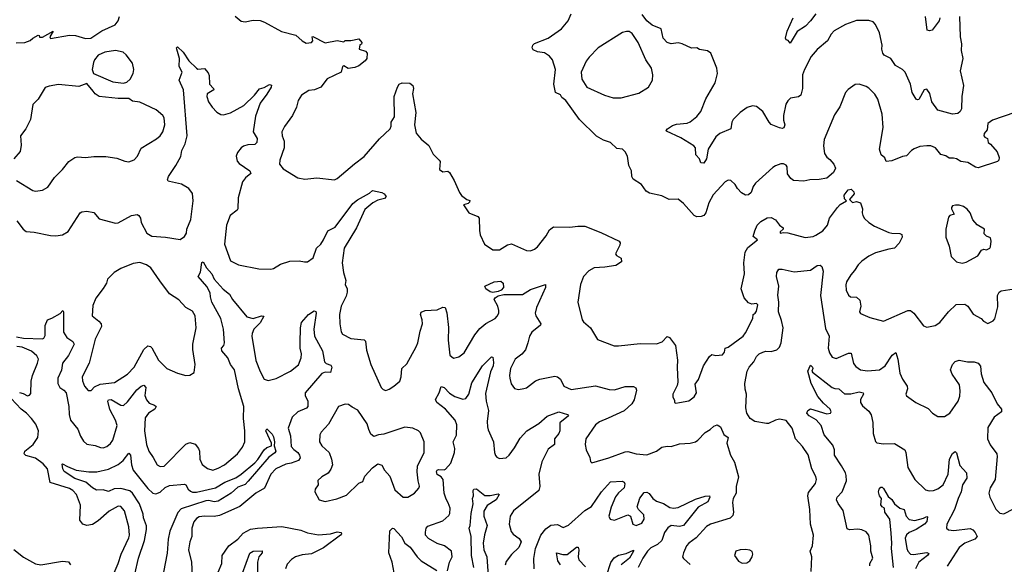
# Model space of a CAD drawing. Extents: x 1771496 to 1971148, y 471553 to 643630.
# Tile 217 of 256: x 1796028 to 1803308, y 606689 to 610712. Entities that reach past the tile are written whole.
import ezdxf

# ---------------------------------------------------------------- set-up
doc = ezdxf.new("R2010")
doc.units = 0

msp = doc.modelspace()

# ---------------------------------------------------------------- linework, layer by layer
at = {"layer": '0CON10XD'}
for points in [[(1796001.7, 610541.7), (1796065, 610544.2), (1796105, 610558.1), (1796123.7, 610576.3), (1796165, 610598.8), (1796172.5, 610595), (1796175, 610583.3), (1796195, 610584.2), (1796275, 610627.5), (1796251.2, 610585), (1796255, 610572.5), (1796395, 610598.8), (1796440, 610595), (1796515, 610572.5), (1796554.1, 610575.9), (1796635, 610630), (1796732.5, 610675), (1796756.7, 610705), (1796766.2, 610735)], [(1797619.5, 610739.5), (1797665, 610702.5), (1797695, 610695.8), (1797755, 610708), (1797805, 610706), (1797836.7, 610695), (1797962.5, 610625), (1798069.1, 610599.1), (1798115.5, 610555.5), (1798145, 610540), (1798186.2, 610545), (1798194.2, 610555), (1798188.8, 610585), (1798195, 610588.6), (1798285, 610542), (1798375, 610559.4), (1798425, 610550), (1798435, 610557.5), (1798475, 610557.5), (1798535, 610570), (1798556.7, 610545), (1798555, 610532.5), (1798543, 610527), (1798537.5, 610495), (1798585, 610480.8), (1798595.8, 610464.2), (1798593.8, 610425), (1798582.7, 610407.3), (1798535, 610371.4), (1798505, 610358.9), (1798455, 610352.2), (1798425, 610370.5), (1798415, 610366.7), (1798404.6, 610325.4), (1798300, 610275), (1798255, 610213.8), (1798207, 610193), (1798165, 610189.4), (1798110.8, 610155), (1798085.7, 610114.3), (1798073, 610067), (1798044, 610005), (1797985.6, 609924.4), (1797965.8, 609885), (1797967.5, 609855), (1797981.9, 609815), (1797984.2, 609765.8), (1797952, 609675), (1797948.8, 609645), (1797975, 609610), (1798084.2, 609544.2), (1798135, 609534), (1798223.6, 609543.6), (1798355, 609528.8), (1798375, 609538.8), (1798502.6, 609647.4), (1798575, 609702), (1798688.9, 609831.1), (1798766.2, 609905), (1798774.2, 609925), (1798774.3, 609955.7), (1798798.9, 609995), (1798795.6, 610145), (1798820, 610215), (1798834.4, 610235.6), (1798855, 610246), (1798912.3, 610242.3), (1798933.3, 610225), (1798940, 610205), (1798932, 610165), (1798956.4, 610026.4), (1798947.3, 609935), (1798958.5, 609875), (1798995, 609830.6), (1799051.9, 609781.9), (1799085, 609720), (1799130, 609675), (1799136.1, 609663.9), (1799132.5, 609605), (1799155, 609587.5), (1799193, 609593), (1799205, 609583.3), (1799238.8, 609525), (1799278.8, 609435), (1799295, 609414), (1799334.2, 609384.2), (1799355.9, 609375.9), (1799353.3, 609365), (1799342.5, 609355), (1799310, 609345), (1799347.5, 609285), (1799415, 609257.5), (1799425, 609246.7), (1799426.9, 609155), (1799433.4, 609123.4), (1799465, 609054), (1799525, 609011.4), (1799575, 609012.5), (1799635, 609049.2), (1799665, 609055.8), (1799775, 609007.1), (1799805, 609005.8), (1799835, 609018), (1799855, 609034), (1799919.4, 609115), (1799945, 609160), (1799975, 609181.9), (1800095, 609178.5), (1800155, 609188.1), (1800205, 609185.9), (1800325, 609140.5), (1800460, 609075), (1800466.2, 609065), (1800463.9, 609046.1), (1800433.3, 608983.3), (1800440.7, 608970.7), (1800475, 608950), (1800476, 608924), (1800435, 608896.7), (1800355, 608884.2), (1800275, 608880), (1800235, 608857.5), (1800195.5, 608814.5), (1800174.4, 608755), (1800154, 608625), (1800185.7, 608495), (1800195, 608479.2), (1800247.5, 608435), (1800300.9, 608350.9), (1800423.4, 608303.4), (1800455, 608301.9), (1800615, 608319.4), (1800735, 608317.5), (1800778, 608332), (1800815, 608370.8), (1800832, 608365), (1800876, 608306), (1800892.1, 608197.9), (1800888.1, 608145), (1800894, 608035), (1800888.8, 608011.2), (1800856.7, 607945), (1800857, 607927), (1800868.3, 607898.3), (1800870, 607885), (1800878.3, 607878.3), (1800905, 607883.3)], [(1803385, 610026), (1803221, 609969), (1803185.6, 609945), (1803180.5, 609899.5), (1803159.3, 609870.7), (1803156.7, 609855), (1803162.5, 609845), (1803182.5, 609835), (1803187.5, 609805), (1803205, 609794), (1803254, 609735), (1803270, 609695), (1803267.5, 609675), (1803256.1, 609663.9), (1803115, 609618.6), (1803095, 609623.1), (1803036.9, 609656.9), (1802985, 609664.4), (1802955, 609683.5), (1802930.9, 609689.1), (1802899.5, 609689.5), (1802875.9, 609705.9), (1802837.3, 609717.3), (1802798.8, 609765), (1802765, 609780), (1802735, 609781.4), (1802683.8, 609776.2), (1802642, 609758), (1802621.2, 609745), (1802585, 609706.2), (1802555, 609702), (1802475, 609670), (1802433.9, 609663.9), (1802423, 609693), (1802396.2, 609715), (1802386, 609755), (1802410.8, 609915), (1802404.2, 610015), (1802371.4, 610125), (1802351.3, 610161.3), (1802306.4, 610206.4), (1802285, 610220), (1802235, 610236.7), (1802205, 610233.3), (1802153.2, 610196.8), (1802133.8, 610175), (1802091.4, 610068.6), (1802050.9, 610009.1), (1801975, 609826.7), (1801969.5, 609779.5), (1801977.5, 609725), (1801995, 609696.2), (1802018.7, 609678.7), (1802046, 609645), (1802060, 609615), (1802045.7, 609584.3), (1801995, 609541.2), (1801938.3, 609531.7), (1801870.5, 609529.5), (1801825, 609519.5), (1801750, 609525), (1801728.3, 609538.3), (1801704.1, 609574.1), (1801701.2, 609625), (1801695, 609637.5), (1801675, 609646.7), (1801655, 609646.7), (1801615, 609633.3), (1801595, 609620), (1801468.8, 609505), (1801450.9, 609479.1), (1801436.2, 609435), (1801415, 609418.8), (1801395, 609416.2), (1801365, 609433.8), (1801336, 609465), (1801318.8, 609495), (1801285, 609523.3), (1801265, 609526.2), (1801243.3, 609515), (1801155, 609418), (1801121.8, 609358.2), (1801101.9, 609285), (1801085, 609266), (1801065, 609258.6), (1801035, 609256.9), (1801015, 609265.8), (1800935, 609354.2), (1800895, 609386), (1800830, 609385), (1800775, 609410.8), (1800685, 609430.6), (1800659.2, 609445), (1800624.4, 609494.4), (1800563.8, 609535), (1800554, 609555), (1800550, 609595), (1800532.5, 609635), (1800522, 609705), (1800505, 609736.2), (1800485, 609756), (1800441.9, 609761.9), (1800395, 609804.2), (1800345, 609821.9), (1800291.4, 609851.4), (1800165.5, 609975.5), (1800065.9, 610115.9), (1800035, 610137.5), (1800026.1, 610156.1), (1799990, 610175), (1799977.5, 610235), (1799990, 610345), (1799968, 610415), (1799945, 610443.8), (1799907.4, 610467.4), (1799856.7, 610475), (1799825, 610490), (1799817.5, 610505), (1799822, 610525), (1799833, 610537), (1799935.8, 610575), (1800032.5, 610645), (1800081.9, 610705), (1800105.6, 610755)], [(1802977.3, 610735), (1802981.8, 610585), (1802990, 610535), (1802987.5, 610485), (1803000, 610425), (1802981.4, 610335), (1803006.6, 610225), (1802994.6, 610145), (1802990.6, 610055), (1802982, 610035), (1802965, 610018.8), (1802925, 610013.8), (1802816.7, 610045), (1802772.7, 610105), (1802757.6, 610167.6), (1802735, 610198.8), (1802715, 610193.8), (1802675, 610124), (1802665, 610120), (1802655, 610126.2), (1802626.5, 610175), (1802613.8, 610235), (1802575.5, 610325), (1802555, 610344.4), (1802503.3, 610373.3), (1802468, 610425), (1802420.2, 610450.2), (1802409.4, 610465), (1802402.7, 610495), (1802403.3, 610525), (1802386, 610616), (1802355, 610678), (1802337.3, 610697.3), (1802305, 610705.8), (1802215, 610706.7), (1802133.2, 610676.8), (1802050.5, 610629.5), (1802027.8, 610605), (1801999.4, 610555), (1801925, 610492), (1801879.5, 610440.5), (1801829.4, 610345), (1801815.6, 610305), (1801816.6, 610203.4), (1801802, 610155), (1801785, 610141.9), (1801727.3, 610132.7), (1801706.6, 610113.4), (1801692.6, 610087.4), (1801675.6, 610005), (1801675, 609970), (1801684, 609935), (1801677.7, 609912.3), (1801665, 609908), (1801645, 609913.1), (1801585, 609937.5), (1801568.5, 609955), (1801521.4, 610035), (1801475, 610070.8), (1801445, 610075.7), (1801406.7, 610063.3), (1801355, 610026.2), (1801304, 609975), (1801294, 609955), (1801286.7, 609905), (1801205, 609872), (1801173.6, 609846.4), (1801119.2, 609755), (1801106.5, 609685), (1801085, 609652.5), (1801063.3, 609655), (1801053.6, 609683.6), (1801026.7, 609715), (1801023.3, 609765), (1801011.7, 609781.7), (1800915, 609839.2), (1800809.3, 609889.3), (1800806.7, 609895), (1800816.2, 609905), (1800855, 609930), (1800885, 609940), (1800962.2, 609947.8), (1800985, 609957.3), (1801033.1, 609996.9), (1801063.6, 610035), (1801101.9, 610128.1), (1801169.2, 610245), (1801188, 610315), (1801182, 610355), (1801136.7, 610465), (1801113, 610483), (1801055, 610491.2), (1801035, 610505.6), (1800995, 610500.8), (1800925, 610534.5), (1800895, 610540.5), (1800845, 610534.6), (1800815, 610543.1), (1800784.6, 610575), (1800770, 610645), (1800705, 610670.9), (1800665, 610704.6), (1800630.6, 610750.6)], [(1801913.4, 610756.6), (1801875, 610703.1), (1801838.6, 610665), (1801775.5, 610624.5), (1801725, 610540), (1801708.3, 610558.3), (1801695, 610562.5), (1801690, 610575), (1801701.7, 610628.3), (1801747.5, 610725)], [(1802832.1, 610725), (1802825, 610704.3), (1802775, 610636), (1802755, 610630), (1802736.1, 610636.1), (1802725.7, 610735)], [(1800435, 610134.2), (1800475, 610136.2), (1800605, 610168.8), (1800676.7, 610215), (1800705.8, 610265), (1800708, 610305), (1800698, 610355), (1800658, 610415), (1800599.2, 610545), (1800555, 610610), (1800535, 610624.2), (1800514.4, 610625.6), (1800485, 610617.5), (1800305.7, 610505), (1800238.1, 610435), (1800216.9, 610405), (1800180, 610325), (1800183.1, 610273.1), (1800220, 610215), (1800352.5, 610155), (1800415, 610134.2), (1800435, 610134.2)], [(1796005.7, 609225.7), (1796052.5, 609165), (1796075, 609148.8), (1796135, 609143.8), (1796255, 609119.2), (1796295, 609115.8), (1796345, 609124), (1796385, 609148.8), (1796475.8, 609285), (1796487.8, 609292.2), (1796525, 609296.9), (1796575, 609287.5), (1796615, 609240), (1796735, 609208.8), (1796755, 609212), (1796855, 609266.2), (1796895, 609272.5), (1796907.5, 609265), (1796920, 609245), (1796926.2, 609215), (1796966.7, 609135), (1797005, 609114.3), (1797105, 609106.9), (1797215, 609088.8), (1797245, 609110), (1797260, 609135), (1797264.4, 609165), (1797292.9, 609237.1), (1797309.6, 609375), (1797305, 609428.8), (1797277.1, 609465), (1797225, 609496.5), (1797135.8, 609515.8), (1797125, 609520), (1797120.5, 609530.5), (1797127.5, 609555), (1797182, 609635), (1797218, 609702), (1797227.1, 609745), (1797252.1, 609795), (1797266.9, 609855), (1797239.2, 610195), (1797207.5, 610265), (1797228.8, 610325), (1797207.1, 610367.1), (1797208.6, 610425), (1797188.8, 610495), (1797187.5, 610505), (1797195, 610512.5), (1797235, 610472), (1797278.7, 610408.7), (1797335, 610353.8), (1797345, 610346.7), (1797395, 610351.2), (1797420.7, 610320.7), (1797429.5, 610299.5), (1797431.2, 610235), (1797460, 610205), (1797462.5, 610195), (1797412.5, 610165), (1797410, 610145), (1797423.8, 610105), (1797450, 610065), (1797485, 610030), (1797515, 610012.5), (1797535, 610010), (1797585, 610023.3), (1797685, 610077.5), (1797764, 610155), (1797799.5, 610200.5), (1797835, 610211.2), (1797875, 610233.3), (1797888.3, 610228.3), (1797888, 610215), (1797855, 610161.2), (1797804.7, 610095.3), (1797771.4, 609998.6), (1797754.4, 609885), (1797782.5, 609835), (1797781.1, 609805), (1797765, 609790), (1797715, 609787.3), (1797683.1, 609776.9), (1797664.3, 609765), (1797637.7, 609732.3), (1797626.9, 609705), (1797635, 609666.2), (1797649.5, 609649.5), (1797729.2, 609595), (1797737.5, 609575), (1797696, 609545), (1797674, 609515), (1797642.6, 609397.4), (1797640, 609315), (1797635, 609304.2), (1797583.6, 609266.4), (1797557.3, 609195), (1797542, 609055), (1797585, 608931.2), (1797645, 608901.3), (1797795, 608872.8), (1797885, 608869.5), (1797905, 608874.3), (1797955, 608905.7), (1798025, 608927.5), (1798095, 608932), (1798132.7, 608922.7), (1798155, 608924), (1798197.2, 608952.8), (1798222.9, 609025), (1798255.3, 609054.7), (1798273.8, 609086.2), (1798306.3, 609153.7), (1798359.3, 609180.7), (1798491.9, 609355), (1798525, 609382.2), (1798615, 609430), (1798635, 609450), (1798705.8, 609435.8), (1798723.3, 609425), (1798736.2, 609405), (1798725, 609392.5), (1798675, 609380), (1798639.5, 609360.5), (1798579.6, 609310.4), (1798518.2, 609175), (1798425.9, 609025), (1798412.8, 608915), (1798421.1, 608845), (1798438.9, 608785), (1798433.1, 608755), (1798449.2, 608725), (1798448.8, 608698.8), (1798440.9, 608669.1), (1798404, 608596), (1798392.5, 608535), (1798394.3, 608465), (1798405.5, 608405.5), (1798415, 608388), (1798475, 608357.5), (1798575, 608347.5), (1798585, 608338), (1798591.2, 608271.2), (1798624.4, 608165), (1798700, 607995), (1798715, 607980), (1798735, 607973.8), (1798758.3, 607981.7), (1798795, 608006.2), (1798837.3, 608042.7), (1798849.2, 608075), (1798853.8, 608136.2), (1798889.1, 608170.9), (1798959.1, 608295), (1798972.1, 608325), (1798988.1, 608411.9), (1799004.6, 608465.4), (1799003.6, 608495), (1798990.9, 608535), (1798995, 608552), (1799025, 608563.1), (1799115, 608570), (1799155, 608588), (1799172.5, 608585), (1799186.9, 608546.9), (1799198.3, 608438.3), (1799194.4, 608345), (1799208, 608235), (1799235, 608211.2), (1799275, 608222), (1799315, 608251.2), (1799393.2, 608385), (1799429.9, 608430.1), (1799475, 608468.4), (1799542, 608505), (1799558.6, 608521.4), (1799569.5, 608545), (1799569.6, 608565), (1799563.2, 608595), (1799535.9, 608645), (1799542.8, 608657.2), (1799565, 608671.7), (1799608.1, 608681.9), (1799745, 608682.2), (1799805, 608720), (1799915, 608755.8), (1799915.7, 608735), (1799848.8, 608585), (1799839.5, 608545), (1799843.9, 608523.9), (1799880.6, 608465), (1799878.6, 608455), (1799815, 608404), (1799795.8, 608375), (1799784.2, 608325.8), (1799767.3, 608272.7), (1799739.1, 608240.9), (1799690.8, 608205), (1799657.1, 608135), (1799648.6, 608085), (1799651.4, 608065), (1799662.4, 608022.4), (1799685, 607988.8), (1799715, 607980), (1799755, 607986.7), (1799775, 607993.3), (1799842.5, 608045), (1799872.3, 608057.7), (1799985, 608078), (1800005, 608073.8), (1800025, 608056.7), (1800052, 608005), (1800105, 607980), (1800285, 608007.3), (1800385, 607980.8), (1800425, 607978.1), (1800505, 608003.6), (1800565, 608002.9), (1800583.1, 607993.1), (1800588.1, 607975), (1800571.5, 607905), (1800554.3, 607875.7), (1800496.8, 607823.2), (1800379.2, 607769.2), (1800315, 607741.1), (1800285, 607719.4), (1800213.1, 607615), (1800208.1, 607575), (1800215.8, 607535), (1800243, 607477), (1800248.3, 607448.3), (1800258.3, 607438.3), (1800384.7, 607475.3), (1800505, 607520.9), (1800525, 607522.5), (1800585, 607505.5), (1800665, 607498.5), (1800735.3, 607524.7), (1800775.4, 607554.6), (1800815, 607561.1), (1800845, 607558.9), (1800905, 607578.9), (1800985, 607582.9), (1801024.1, 607594.1), (1801042, 607605), (1801095, 607662.9), (1801132, 607685), (1801159.3, 607710.7), (1801185, 607720), (1801209.2, 607705), (1801235, 607648), (1801265.6, 607625), (1801256.9, 607585), (1801283.8, 607495), (1801313.8, 607443.8), (1801342.7, 607335), (1801326, 607264), (1801324.6, 607215), (1801303.6, 607175), (1801297.1, 607145), (1801306.5, 607073.5), (1801301.3, 607048.7), (1801279.5, 607030.5), (1801135, 606984.5), (1801105, 606967.8), (1801030, 606885), (1800975.8, 606845), (1800958.6, 606825), (1800935.6, 606775), (1800929.2, 606745), (1800935, 606731.2), (1800985, 606687.5)], [(1796795, 610244.2), (1796819.3, 610250.7), (1796845, 610274), (1796865.8, 610315), (1796872.5, 610345), (1796861.2, 610391.2), (1796815, 610453.3), (1796791.7, 610471.7), (1796735, 610483.8), (1796657.7, 610472.3), (1796608.8, 610451.2), (1796580, 610415), (1796573.3, 610395), (1796563.3, 610345), (1796572.5, 610315), (1796715, 610254.4), (1796795, 610244.2)], [(1796145, 609445.8), (1796195, 609454), (1796235.5, 609474.5), (1796284.5, 609545.5), (1796345, 609605.7), (1796391.1, 609665), (1796435, 609694.4), (1796455, 609700), (1796515, 609693.5), (1796575, 609701.9), (1796665, 609702), (1796745, 609690), (1796805, 609666.2), (1796835, 609663.3), (1796875, 609676.7), (1796898, 609705), (1796926.8, 609763.2), (1797038.3, 609831.7), (1797066, 609855), (1797086.4, 609883.6), (1797101.4, 609935), (1797095, 609987.5), (1797085.5, 610005.5), (1797035.4, 610045.4), (1796915, 610104.2), (1796860.9, 610110.9), (1796835, 610130), (1796755, 610129.2), (1796615, 610144.2), (1796585, 610163.8), (1796570, 610185), (1796525, 610240), (1796465, 610220), (1796315, 610232.9), (1796245, 610222.5), (1796215, 610211.2), (1796163.8, 610125), (1796124.3, 610085.7), (1796108, 609975), (1796074, 609905), (1796034.2, 609855), (1796039.2, 609785), (1796031.7, 609738.3), (1795985, 609683.3)], [(1796005, 609523.3), (1796125, 609450), (1796145, 609445.8)], [(1800905, 607883.3), (1800975, 607896.7), (1801013.9, 607926.1), (1801031.2, 607955), (1801021.2, 608018.8), (1801046.7, 608055), (1801082.5, 608155), (1801127.5, 608225), (1801145, 608238), (1801175, 608232), (1801225, 608236.9), (1801238.9, 608255), (1801244, 608286), (1801265, 608292), (1801377.1, 608375), (1801395, 608398), (1801449.2, 608505), (1801450, 608535), (1801465, 608543.3), (1801475, 608558.8), (1801485, 608606.2), (1801475, 608615.8), (1801441.7, 608611.7), (1801415, 608621.2), (1801385, 608657.5), (1801362.9, 608725), (1801385.5, 608835), (1801381.5, 608915), (1801390.9, 608995), (1801410.2, 609029.8), (1801483.3, 609085), (1801450, 609110), (1801463, 609153), (1801480, 609195), (1801507.7, 609222.3), (1801555, 609248), (1801585, 609250), (1801616.7, 609235), (1801645, 609193.8), (1801672.5, 609175), (1801672.5, 609165), (1801650, 609145), (1801650, 609135), (1801675, 609140.8), (1801708, 609138), (1801835, 609104.3), (1801895, 609111.9), (1801915, 609120), (1801965, 609151.4), (1801999.2, 609195), (1802015.8, 609245), (1802075, 609326), (1802095, 609346.2), (1802140, 609375), (1802125, 609390), (1802124.2, 609415.8), (1802153.6, 609456.4), (1802175, 609460), (1802195, 609440), (1802197, 609427), (1802163, 609383), (1802185, 609362), (1802215, 609370), (1802245, 609360), (1802258.8, 609315), (1802255.8, 609285), (1802260.8, 609265), (1802273.6, 609243.6), (1802305, 609214), (1802346.6, 609186.6), (1802455, 609140.8), (1802475, 609134.3), (1802535, 609133.8), (1802548.8, 609125), (1802552, 609105), (1802529.7, 609060.3), (1802495, 609024.2), (1802453.5, 609016.5), (1802355, 608990), (1802306, 608965), (1802255, 608929.2), (1802227.6, 608902.4), (1802200.8, 608859.2), (1802172, 608828), (1802140.8, 608775), (1802135.8, 608754.2), (1802138.9, 608715), (1802155, 608676.2), (1802170, 608665), (1802215, 608662), (1802239.5, 608639.5), (1802245.9, 608595.9), (1802237.5, 608555), (1802245, 608541.2), (1802313, 608513), (1802415, 608486), (1802595, 608564.3), (1802613, 608563), (1802638, 608545), (1802710, 608450), (1802735, 608441.2), (1802795.8, 608454.2), (1802830, 608475), (1802895.8, 608555), (1802951.7, 608608.3), (1803015, 608610.8), (1803036.8, 608596.8), (1803077.9, 608537.9), (1803135.8, 608505.8), (1803153.3, 608485), (1803185, 608467.5), (1803225, 608487.5), (1803237.7, 608502.3), (1803258.8, 608591.2), (1803257.1, 608675), (1803269.7, 608700.3), (1803285, 608708.6), (1803412.1, 608727.9)], [(1802995, 608914), (1803025, 608921.2), (1803112.3, 608967.7), (1803139.3, 609010.7), (1803155, 609016.7), (1803175, 609013.3), (1803200, 609025), (1803206.7, 609035), (1803210, 609075), (1803205, 609100), (1803175, 609112.5), (1803159.3, 609129.3), (1803160, 609165), (1803107, 609197), (1803076, 609235), (1803056.2, 609285), (1803032.7, 609312.7), (1803005, 609333.3), (1802975, 609343.3), (1802947, 609343), (1802925, 609336.7), (1802916.7, 609325), (1802916.2, 609315), (1802937.5, 609275), (1802905, 609266.2), (1802896.1, 609253.9), (1802876.2, 609165), (1802876, 609105), (1802899.7, 609039.7), (1802913.9, 608963.9), (1802955, 608923.3), (1802995, 608914)], [(1796005, 608368.8), (1796055, 608359.2), (1796195, 608354.2), (1796205, 608358.8), (1796215, 608380), (1796215.8, 608454.2), (1796232.5, 608495), (1796265, 608506.2), (1796327, 608543), (1796346.7, 608565), (1796352.5, 608555), (1796351.2, 608405), (1796375, 608364.3), (1796421.4, 608335), (1796431.5, 608315), (1796388.2, 608231.8), (1796345.2, 608174.8), (1796336, 608124), (1796309.1, 608065), (1796308.6, 608025), (1796324.2, 607995), (1796355, 607974.4), (1796370.9, 607955), (1796390.9, 607855), (1796392.9, 607795), (1796402.2, 607755), (1796458.4, 607688.4), (1796476.9, 607635), (1796498.7, 607598.7), (1796525, 607575.7), (1796585, 607565.7), (1796625, 607551.5), (1796645, 607550), (1796671.1, 607558.9), (1796698.9, 607581.1), (1796715, 607606.2), (1796747.5, 607715), (1796735.3, 607755), (1796693.9, 607833.9), (1796680, 607895), (1796682.9, 607905), (1796705, 607906.9), (1796775, 607864.5), (1796795, 607863.3), (1796825, 607888.1), (1796892.6, 607977.4), (1796926, 608005), (1796945, 608011.4), (1796959.4, 607995), (1796952.5, 607935), (1796964.1, 607904.1), (1796985, 607880.6), (1797025.4, 607865.4), (1797035.6, 607855), (1797026, 607835), (1796980, 607805), (1796955, 607771.2), (1796950.9, 607675), (1796964.5, 607575), (1796981.4, 607525), (1797015, 607478.8), (1797044.2, 607424.2), (1797065, 607411.2), (1797096.7, 607415), (1797255, 607577.5), (1797285, 607589.2), (1797325, 607575.6), (1797350, 607545), (1797356.5, 607525), (1797359.4, 607465), (1797376.6, 607426.6), (1797415, 607395.8), (1797454.4, 607384.4), (1797495, 607398.5), (1797540.8, 607425), (1797637.5, 607505), (1797674.3, 607555), (1797691.9, 607595), (1797691.9, 607675), (1797682.5, 607765), (1797685.8, 607855), (1797644.2, 607985), (1797614.6, 608125), (1797586, 608166), (1797566.5, 608215), (1797521.4, 608265), (1797519.2, 608285), (1797535.7, 608305), (1797540.6, 608325), (1797535.4, 608425.4), (1797515.6, 608505), (1797447.7, 608625), (1797438.4, 608665), (1797435.3, 608695), (1797411.4, 608741.4), (1797346.9, 608815), (1797363.7, 608846.3), (1797375, 608917.5), (1797385, 608923.3), (1797408.3, 608878.3), (1797447.5, 608835), (1797465.8, 608795), (1797532.4, 608722.4), (1797580, 608685), (1797600, 608645), (1797706.6, 608516.6), (1797755, 608504), (1797815, 608524.4), (1797833, 608523), (1797805, 608473.1), (1797758.1, 608425), (1797745.6, 608395), (1797744.4, 608375), (1797773.8, 608195), (1797804.6, 608114.6), (1797835.7, 608055.7), (1797865, 608045.7), (1797925, 608061.5), (1798030, 608115)], [(1796535, 607974), (1796555, 607974.2), (1796580.4, 607999.6), (1796621.4, 608018.6), (1796728.7, 608031.3), (1796825, 608092.7), (1796875, 608144.4), (1796945.4, 608275), (1796975, 608301.8), (1796995, 608298.2), (1797005, 608289.4), (1797055, 608196), (1797115, 608135.7), (1797195, 608100.6), (1797255, 608084), (1797285, 608086.2), (1797316.7, 608105), (1797323.8, 608165), (1797307.8, 608275), (1797307.5, 608315), (1797331.1, 608435), (1797324.2, 608525), (1797305, 608558.8), (1797255, 608586.2), (1797205, 608642), (1797135, 608687.5), (1797064.4, 608784.4), (1796998.3, 608878.3), (1796965, 608900.8), (1796915, 608918.1), (1796867.7, 608912.3), (1796775, 608874.3), (1796725.4, 608844.6), (1796677.1, 608795), (1796668.6, 608765), (1796645, 608726.2), (1796590.5, 608655), (1796568.9, 608601.1), (1796564.4, 608525), (1796613.3, 608485), (1796628.9, 608465), (1796631.8, 608445), (1796585, 608351.2), (1796540, 608175), (1796489.4, 608075), (1796492.2, 608045), (1796505.8, 608005), (1796535, 607974)], [(1801880, 606635), (1801885.7, 606744.3), (1801873.3, 606785), (1801890.5, 606825), (1801895.6, 606905), (1801873.6, 606985), (1801868.5, 607095), (1801854.4, 607195), (1801860.6, 607219.4), (1801911.4, 607285), (1801920, 607315), (1801915, 607336.7), (1801884.5, 607394.5), (1801857.4, 607497.4), (1801815, 607558.6), (1801762.5, 607615), (1801739.2, 607695), (1801695, 607752.5), (1801645, 607761.9), (1801615, 607754.4), (1801565, 607730), (1801548.8, 607728.8), (1801462.5, 607745), (1801427.4, 607767.4), (1801404.5, 607804.5), (1801395.8, 607845), (1801402.5, 607945), (1801392.7, 607982.7), (1801389.2, 608025), (1801406.9, 608115), (1801421.9, 608145), (1801455.4, 608184.6), (1801475, 608224), (1801495, 608244.2), (1801522.6, 608257.4), (1801545, 608262.9), (1801585, 608261.4), (1801625, 608274.2), (1801645, 608293.8), (1801658.9, 608325), (1801672.1, 608435), (1801660.5, 608490.5), (1801637.5, 608555), (1801640.9, 608625), (1801632.5, 608677.5), (1801640, 608745), (1801622, 608815), (1801626.2, 608845), (1801641.7, 608868.3), (1801665, 608869.2), (1801755, 608849.2), (1801875, 608862.5), (1801925, 608896.5), (1801945, 608897.8), (1801959.3, 608889.3), (1801968.2, 608855), (1801949.3, 608675), (1801985, 608431.2), (1802012.7, 608375), (1802006.2, 608285), (1802015, 608251.2), (1802035, 608220), (1802065, 608209.2), (1802155, 608248.1), (1802175, 608248), (1802192.1, 608172.1), (1802209.2, 608149.2), (1802245, 608126.7), (1802295, 608118.5), (1802385, 608126.5), (1802425.5, 608155), (1802478.1, 608235), (1802505, 608253.8), (1802520.6, 608205), (1802535, 608100), (1802555.6, 608055.6), (1802590, 608005), (1802591.2, 607985), (1802580, 607945), (1802584.2, 607934.2), (1802652.5, 607885), (1802745, 607841.2), (1802775.8, 607805.8), (1802815, 607781.2), (1802865, 607782), (1802905, 607806.2), (1802966.3, 607893.7), (1802978, 607932), (1802981.3, 607971.3), (1802975.3, 608015.3), (1802923, 608093), (1802909.2, 608125), (1802923.8, 608165), (1802945, 608186.2), (1802975, 608196), (1803035, 608183.8), (1803085, 608186), (1803115, 608176), (1803132.7, 608152.7), (1803135.6, 608095), (1803155, 608031.2), (1803214.4, 607955), (1803253.8, 607873.8), (1803285.8, 607835), (1803288, 607815), (1803233.8, 607776.2), (1803185, 607700), (1803184.2, 607615), (1803202.4, 607572.4), (1803252.5, 607505), (1803255.7, 607485), (1803240, 607315), (1803202.9, 607255), (1803194.2, 607214.2), (1803200, 607185), (1803245, 607097.5), (1803275, 607066.2), (1803305, 607061.2), (1803375, 607098.8)], [(1799525, 608697.8), (1799505, 608701.6), (1799473.1, 608725), (1799466, 608745), (1799535, 608776.7), (1799585, 608780), (1799601.1, 608765), (1799604.3, 608735), (1799586.9, 608713.1), (1799565, 608704), (1799525, 608697.8)], [(1798030, 608115), (1798087.9, 608162.1), (1798108.2, 608215), (1798111.2, 608245), (1798101.9, 608285), (1798101.7, 608325), (1798104.7, 608435.3), (1798111.9, 608475), (1798161.9, 608535), (1798205, 608561.2), (1798216.7, 608556.7), (1798220, 608545), (1798203, 608427), (1798206.7, 608375), (1798266.2, 608265), (1798281.9, 608185), (1798293.2, 608173.2), (1798329.1, 608159.1), (1798334.5, 608145), (1798325.8, 608105), (1798285, 608109.1), (1798260.3, 608099.7), (1798139.2, 607955), (1798138, 607935), (1798156.9, 607895), (1798158.6, 607855), (1798147.2, 607842.8), (1798084.2, 607815.8), (1798042.5, 607775), (1798012.9, 607695), (1798028.9, 607638.9), (1798035, 607560), (1798055, 607536.5), (1798085, 607515.5), (1798097.1, 607495), (1798101.1, 607475), (1798088.6, 607455), (1798035, 607435.5), (1797995, 607429.6), (1797921.5, 607395), (1797884.6, 607355), (1797838, 607252), (1797774.4, 607215), (1797654.6, 607115.4), (1797505, 607050), (1797465, 607042.5), (1797395, 607045.6), (1797355, 607039.4), (1797335, 607027.5), (1797316.3, 607003.7), (1797301.1, 606955), (1797300, 606895), (1797285.4, 606854.6), (1797276.2, 606795), (1797296.7, 606705), (1797301.9, 606605)], [(1796025, 607958.2), (1796052.1, 607952.1), (1796085, 607934.2), (1796100.8, 607939.2), (1796109.1, 607950.9), (1796113, 608043), (1796121.3, 608085), (1796160, 608175), (1796165.5, 608205), (1796155, 608230), (1796115, 608263.1), (1796045, 608292.9), (1796007.3, 608297.3)], [(1799189.5, 606640.5), (1799205.9, 606704.1), (1799226.2, 606745), (1799221.2, 606785), (1799168.8, 606825), (1799115, 606843.1), (1799049.4, 606879.4), (1799027.5, 606905), (1799027, 606927), (1799031.9, 606955), (1799045, 606971.4), (1799155, 607010.5), (1799200.6, 607049.4), (1799207.8, 607065), (1799210.6, 607105), (1799196.7, 607143.3), (1799180.3, 607170.3), (1799165.4, 607215), (1799157.5, 607315), (1799145, 607334.4), (1799115, 607353.3), (1799108.5, 607375), (1799113.1, 607385), (1799125, 607390), (1799165, 607387.5), (1799175, 607392.1), (1799216.4, 607435), (1799242.2, 607515), (1799244.1, 607545), (1799232.3, 607595), (1799256.5, 607643.5), (1799259.5, 607719.5), (1799246.9, 607755), (1799174.7, 607835), (1799111.8, 607885), (1799102.6, 607907.4), (1799130, 607955), (1799145, 608002.5), (1799165, 607994.2), (1799205, 607954.3), (1799245, 607928.9), (1799305, 607910), (1799325, 607914), (1799347.3, 607945), (1799371.3, 608028.7), (1799448.6, 608155), (1799515, 608222), (1799525, 608220), (1799531.3, 608178.7), (1799527.9, 608155), (1799508.6, 608111.4), (1799472, 607952), (1799475.5, 607895), (1799493.3, 607825), (1799483.3, 607745), (1799485.7, 607705), (1799491.3, 607681.3), (1799531.9, 607595), (1799538, 607515), (1799545, 607492.5), (1799555, 607480), (1799575, 607470), (1799625, 607476.7), (1799645.6, 607494.4), (1799685, 607548.8), (1799728.6, 607621.4), (1799776.1, 607673.9), (1799865, 607728.9), (1799927.6, 607782.4), (1800015, 607816.5), (1800078, 607795), (1800084.2, 607785), (1800021.2, 607735), (1800020.6, 607675), (1800013.1, 607655), (1799982.5, 607615), (1799982.5, 607575), (1799935, 607538.8), (1799909.3, 607490.7), (1799887.3, 607445), (1799866, 607355), (1799872.7, 607265), (1799866.4, 607233.6), (1799678, 607085), (1799653.1, 607045), (1799645.9, 606985.9), (1799660.9, 606930.9), (1799675, 606911.2), (1799719.7, 606879.7), (1799736.2, 606855), (1799717.9, 606812.1), (1799665, 606761.2), (1799625, 606708.8), (1799617.4, 606682.6)], [(1802312.7, 606677.3), (1802314.2, 606695), (1802336.4, 606735), (1802320, 606785), (1802320, 606825), (1802306.1, 606903.9), (1802285, 606930), (1802253.4, 606943.4), (1802225, 606948.2), (1802163.5, 606943.5), (1802145, 606950), (1802116.6, 607086.6), (1802078.3, 607138.3), (1802066.7, 607165), (1802070.8, 607185), (1802108.6, 607225), (1802140, 607305), (1802138.9, 607345), (1802132.2, 607365), (1802105, 607417.1), (1802051.9, 607495), (1802051.2, 607535), (1802039.2, 607569.2), (1801974.6, 607644.6), (1801953.1, 607715), (1801916.7, 607756.7), (1801863.8, 607785), (1801848, 607805), (1801854.2, 607825.8), (1801875, 607838.8), (1801995, 607800.5), (1802022.5, 607805), (1802026.7, 607815), (1802018.8, 607835), (1801970, 607880), (1801928.8, 607928.8), (1801880.5, 608025), (1801854, 608115), (1801875, 608160), (1801888.8, 608145), (1801891.2, 608135), (1801883.3, 608115), (1801888.3, 608108.3), (1802035.5, 607995.5), (1802055, 607986.9), (1802085, 607984.3), (1802125, 607949.4), (1802172.8, 607947.2), (1802235, 607963.5), (1802263.8, 607955), (1802267.5, 607945), (1802245, 607906.7), (1802244.2, 607885), (1802258.7, 607858.7), (1802305, 607820), (1802324.4, 607794.4), (1802335.5, 607735.5), (1802338.1, 607655), (1802355, 607596.7), (1802365.8, 607585.8), (1802415, 607579.1), (1802495, 607581.1), (1802572, 607535), (1802580.6, 607515), (1802594.4, 607404.4), (1802647.1, 607315), (1802725, 607239.2), (1802751.3, 607231.3), (1802783.3, 607235), (1802815, 607246.7), (1802855.5, 607275), (1802892.5, 607355), (1802903.3, 607466.7), (1802925, 607508), (1802945, 607523.3), (1802955, 607512.5), (1802979.1, 607419.1), (1803027.1, 607365), (1803029.4, 607325), (1802998.2, 607275), (1802988.9, 607225), (1802965.3, 607175), (1802938.9, 607095), (1802882.5, 606985), (1802881.4, 606955), (1802895, 606943.3), (1802935, 606938.5), (1803055, 606952.5), (1803073.8, 606943.8), (1803092.5, 606925), (1803107.5, 606895), (1803090, 606875), (1803015, 606845.3), (1802975, 606812.5), (1802885, 606676)], [(1796726.7, 606625), (1796756.1, 606693.9), (1796777.7, 606765), (1796834.5, 606885), (1796838.5, 606905), (1796834.5, 606965), (1796803.1, 607083.1), (1796775, 607115.7), (1796755, 607118.9), (1796689.3, 607080.7), (1796608.6, 607011.4), (1796566.2, 606983.8), (1796525, 606976.9), (1796494.6, 606984.6), (1796473.1, 607015), (1796478.2, 607125), (1796448.5, 607205), (1796420.5, 607235), (1796395, 607250), (1796253.6, 607293.6), (1796232.7, 607395), (1796201.7, 607431.7), (1796143.5, 607473.5), (1796073.9, 607493.9), (1796060, 607505), (1796065.8, 607525), (1796126.7, 607575), (1796161.1, 607625), (1796166.4, 607675), (1796146.2, 607725), (1796115.9, 607765), (1796077.1, 607805), (1796037.4, 607835), (1795965, 607914.7)], [(1798285, 607154), (1798373.6, 607173.6), (1798445, 607200), (1798535, 607289.2), (1798565, 607300), (1798580.6, 607339.4), (1798635, 607401.2), (1798675, 607432.5), (1798705, 607422.5), (1798724.2, 607385), (1798765, 607340), (1798800.3, 607240.3), (1798862, 607185), (1798896.7, 607185), (1798945.6, 607214.4), (1798979.7, 607250.3), (1798983.9, 607266.1), (1798972.9, 607305), (1798966.8, 607373.2), (1798970, 607415), (1799017.5, 607515), (1799017.5, 607595), (1798990.3, 607660.3), (1798975, 607676), (1798935, 607694.2), (1798875, 607702.5), (1798719.7, 607650.3), (1798680, 607645), (1798645, 607632.5), (1798625, 607650), (1798608.6, 607685), (1798596.4, 607726.4), (1798528.3, 607828.3), (1798485, 607848.8), (1798459.1, 607869.1), (1798435, 607872.9), (1798385.7, 607854.3), (1798310, 607725), (1798255.7, 607665), (1798247.1, 607645), (1798244.3, 607595), (1798262.5, 607565), (1798315.7, 607515), (1798333.3, 607465), (1798339.4, 607425), (1798329.1, 607390.9), (1798308.7, 607361.3), (1798261.2, 607335), (1798232.7, 607307.3), (1798233.3, 607275), (1798211.2, 607245), (1798210, 607225), (1798242.5, 607165), (1798285, 607154)], [(1796878.6, 606615), (1796907, 606735), (1796949.3, 606865), (1796964.8, 606945), (1796964, 606974), (1796942.1, 607032.1), (1796939.7, 607059.7), (1796912.6, 607135), (1796860.7, 607215), (1796842.8, 607232.8), (1796775, 607249.4), (1796725, 607246.9), (1796685, 607227.4), (1796645, 607238.1), (1796595, 607236.2), (1796565, 607253.1), (1796515.6, 607295.6), (1796435, 607323.1), (1796356.4, 607375), (1796346.2, 607395), (1796340.7, 607429.3), (1796345, 607432.5), (1796380.6, 607410.6), (1796445, 607384.6), (1796537.7, 607372.3), (1796597.5, 607372.5), (1796685, 607392.7), (1796755, 607427.3), (1796791.5, 607455), (1796835, 607510.8), (1796845.8, 607495), (1796854, 607424), (1796865.8, 607385), (1796975, 607249.3), (1797012.5, 607215), (1797035, 607209.6), (1797065, 607221.9), (1797103.1, 607256.9), (1797135, 607272.3), (1797245, 607281.5), (1797256.9, 607276.9), (1797273.6, 607245), (1797290.1, 607230.1), (1797305, 607222.9), (1797335, 607221.6), (1797474.5, 607255), (1797545, 607296.9), (1797625, 607328.5), (1797666, 607354), (1797765, 607437.6), (1797787.7, 607462.3), (1797835, 607534.5), (1797855, 607551.2), (1797890, 607565), (1797888.6, 607585), (1797847.5, 607675), (1797855, 607690), (1797895, 607650), (1797905, 607631.2), (1797911.5, 607595), (1797909.2, 607565), (1797920.8, 607525), (1797915, 607513.5), (1797870.4, 607479.6), (1797717.1, 607302.9), (1797695, 607279.8), (1797640, 607260), (1797591.1, 607215), (1797495, 607156.1), (1797465, 607151), (1797425, 607160.5), (1797405, 607158.7), (1797222.2, 607097.8), (1797197.7, 607072.3), (1797137, 606935), (1797125.3, 606875), (1797118.3, 606771.7), (1797090.3, 606630.3)], [(1799385.5, 606665), (1799368.1, 606755), (1799365.6, 606895), (1799350.6, 606955), (1799358.7, 606975), (1799364.7, 607065), (1799381.1, 607135), (1799376.7, 607175), (1799382.5, 607195), (1799381.2, 607235), (1799386.4, 607243.6), (1799405, 607246.7), (1799467.9, 607197.9), (1799505, 607196.9), (1799565, 607208.8), (1799572.5, 607205), (1799550.6, 607165), (1799485, 607124.3), (1799459.5, 607080.5), (1799458.2, 607045), (1799483.9, 606975), (1799463.5, 606906.5), (1799455.2, 606845), (1799458.9, 606795), (1799480.8, 606745), (1799492.1, 606605)], [(1799830.9, 606655), (1799828.3, 606731.7), (1799840.8, 606805), (1799880.9, 606905), (1799918.1, 606951.9), (1799955, 606979.1), (1800002.8, 606982.8), (1800045, 606961.8), (1800085, 606977.8), (1800205, 607086.9), (1800255.4, 607115), (1800328.2, 607225), (1800395, 607297.5), (1800482.5, 607302.5), (1800498, 607295), (1800503, 607283), (1800496, 607254), (1800455, 607216.9), (1800432.8, 607187.2), (1800400.6, 607110.6), (1800384.3, 607045), (1800392.7, 607022.7), (1800425, 607016), (1800525, 607053.8), (1800543.6, 607043.6), (1800562, 606985), (1800585, 606975.8), (1800627.4, 606992.6), (1800645, 607022.5), (1800641.9, 607055), (1800602.9, 607092.9), (1800594.2, 607114.2), (1800612, 607178), (1800645, 607219.4), (1800665, 607222.5), (1800682.7, 607212.7), (1800710, 607175), (1800735, 607154.4), (1800788, 607138), (1800835, 607107.8), (1800862.6, 607102.6), (1800895, 607108.5), (1801025, 607169.6), (1801095, 607192.2), (1801127.5, 607195), (1801131.2, 607185), (1801115, 607150), (1801045, 607110), (1800935, 606976.2), (1800905, 606968.2), (1800845, 606975.4), (1800820.6, 606959.4), (1800796, 606925), (1800774.4, 606865.6), (1800743.5, 606836.5), (1800695, 606810.4), (1800670, 606785), (1800635.4, 606735), (1800599.5, 606665)], [(1802488.1, 606665), (1802473, 606805), (1802476.6, 606845), (1802471.7, 606918.3), (1802461.7, 607021.7), (1802424, 607075), (1802422.5, 607105), (1802405, 607113.8), (1802395, 607127.5), (1802400, 607175), (1802384.2, 607195), (1802376.7, 607225), (1802382.5, 607245), (1802395, 607260), (1802405, 607260), (1802415, 607250), (1802450, 607190), (1802475, 607168.1), (1802495.7, 607135.7), (1802535, 607104), (1802566, 607095), (1802581.1, 607045), (1802605, 607019.4), (1802645, 607012.5), (1802710.5, 607029.5), (1802735, 607043.3), (1802738.8, 607038.8), (1802735.7, 607005), (1802717.8, 606985), (1802656.2, 606945), (1802603.5, 606925), (1802584, 606906), (1802575, 606883.3), (1802586.8, 606805), (1802595.4, 606785), (1802614.7, 606764.7), (1802635, 606762.2), (1802735, 606776.9), (1802748.9, 606768.9), (1802740.6, 606755), (1802675.3, 606705), (1802650, 606655)], [(1797495, 606631.2), (1797522.5, 606695), (1797524.3, 606755), (1797574.2, 606825), (1797639.2, 606875), (1797680.9, 606919.1), (1797735, 606948.5), (1797785, 606957.1), (1797965, 606968.4), (1798105, 606941.8), (1798155, 606922.2), (1798237.3, 606907.3), (1798325, 606913.6), (1798375, 606927.8), (1798403.3, 606923.3), (1798406, 606915), (1798398.8, 606905), (1798275, 606810.4), (1798185, 606767.3), (1798115, 606759.5), (1798066.7, 606745), (1798036.2, 606725), (1798005, 606690), (1797992, 606655)], [(1798796.6, 606626.6), (1798781.2, 606705), (1798757.7, 606775), (1798765, 606935.8), (1798785, 606955.7), (1798795, 606954.2), (1798851.2, 606891.2), (1798874.4, 606845), (1798915.6, 606815.6), (1798965.6, 606745), (1798995, 606714.3), (1799112.3, 606642.3)], [(1795985, 606797.5), (1796055, 606742.2), (1796145, 606692.5), (1796185, 606686), (1796345, 606711.5), (1796388.3, 606708.3), (1796404.3, 606685)], [(1800025.2, 606685.2), (1800006.4, 606715), (1799996.2, 606773.8), (1800042.4, 606762.4), (1800075, 606762.7), (1800145, 606815.7), (1800155.6, 606815.6), (1800162.2, 606795), (1800157.8, 606745), (1800162.7, 606722.7), (1800210.3, 606670.3)], [(1801368.3, 606698.3), (1801405, 606700), (1801425, 606714.2), (1801444.3, 606745), (1801447.5, 606765), (1801442.5, 606782.5), (1801425, 606794.2), (1801395, 606797.5), (1801354.2, 606795.8), (1801323.3, 606785), (1801313.8, 606755), (1801343, 606713), (1801368.3, 606698.3)], [(1797675, 606622.9), (1797729.8, 606770.2), (1797755, 606786.5), (1797819.2, 606789.2), (1797820, 606775), (1797796.7, 606743.3), (1797785.3, 606704.7), (1797789.5, 606515)], [(1800366.7, 606605), (1800398.2, 606701.8), (1800423.3, 606736.7), (1800455, 606756), (1800511.3, 606768.7), (1800565, 606793.3), (1800566.8, 606785), (1800536, 606735), (1800475.3, 606685)]]:
    msp.add_lwpolyline(points, dxfattribs=at)

doc.saveas('drawing.dxf')
